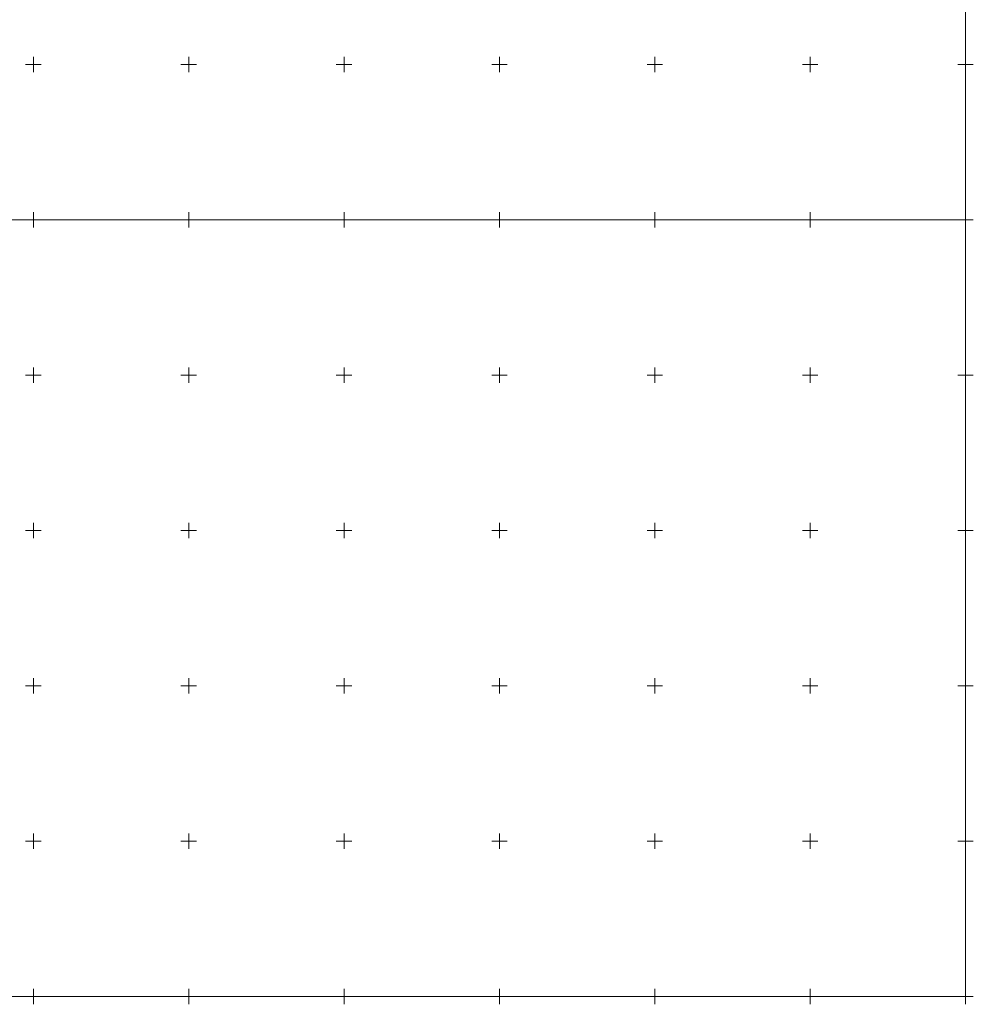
# Model space of a CAD drawing. Header units: metres. Extents: x 5598798 to 5599616, y 5661498 to 5662453.
# Tile 16 of 18: x 5599296 to 5599602, y 5661498 to 5661814. Entities that reach past the tile are written whole.
import ezdxf

# ---------------------------------------------------------------- set-up
doc = ezdxf.new("R2010")
doc.units = ezdxf.units.M
doc.header["$MEASUREMENT"] = 0
doc.linetypes.add('1', pattern=[0])
doc.layers.add('Podzial_sekcyjny_krzyze', color=7, linetype='1', lineweight=18)
doc.layers.add('Podzial_sekcyjny_podstawowy', color=7, linetype='1', lineweight=0)

msp = doc.modelspace()

# ---------------------------------------------------------------- linework, layer by layer
at = {"layer": 'Podzial_sekcyjny_krzyze'}
for p, q in [((5599300, 5661797.5), (5599300, 5661802.5)), ((5599350, 5661797.5), (5599350, 5661802.5)), ((5599400, 5661797.5), (5599400, 5661802.5)), ((5599450, 5661797.5), (5599450, 5661802.5)), ((5599500, 5661797.5), (5599500, 5661802.5)), ((5599550, 5661797.5), (5599550, 5661802.5)), ((5599600, 5661797.5), (5599600, 5661802.5)), ((5599297.5, 5661800), (5599302.5, 5661800)), ((5599347.5, 5661800), (5599352.5, 5661800)), ((5599397.5, 5661800), (5599402.5, 5661800)), ((5599447.5, 5661800), (5599452.5, 5661800)), ((5599497.5, 5661800), (5599502.5, 5661800)), ((5599547.5, 5661800), (5599552.5, 5661800)), ((5599597.5, 5661800), (5599602.5, 5661800)), ((5599300, 5661747.5), (5599300, 5661752.5)), ((5599350, 5661747.5), (5599350, 5661752.5)), ((5599400, 5661747.5), (5599400, 5661752.5)), ((5599450, 5661747.5), (5599450, 5661752.5)), ((5599500, 5661747.5), (5599500, 5661752.5)), ((5599550, 5661747.5), (5599550, 5661752.5)), ((5599600, 5661747.5), (5599600, 5661752.5)), ((5599297.5, 5661750), (5599302.5, 5661750)), ((5599347.5, 5661750), (5599352.5, 5661750)), ((5599397.5, 5661750), (5599402.5, 5661750)), ((5599447.5, 5661750), (5599452.5, 5661750)), ((5599497.5, 5661750), (5599502.5, 5661750)), ((5599547.5, 5661750), (5599552.5, 5661750)), ((5599597.5, 5661750), (5599602.5, 5661750)), ((5599297.5, 5661700), (5599302.5, 5661700)), ((5599300, 5661697.5), (5599300, 5661702.5)), ((5599347.5, 5661700), (5599352.5, 5661700)), ((5599350, 5661697.5), (5599350, 5661702.5)), ((5599397.5, 5661700), (5599402.5, 5661700)), ((5599400, 5661697.5), (5599400, 5661702.5)), ((5599447.5, 5661700), (5599452.5, 5661700)), ((5599450, 5661697.5), (5599450, 5661702.5)), ((5599497.5, 5661700), (5599502.5, 5661700)), ((5599500, 5661697.5), (5599500, 5661702.5)), ((5599547.5, 5661700), (5599552.5, 5661700)), ((5599550, 5661697.5), (5599550, 5661702.5)), ((5599597.5, 5661700), (5599602.5, 5661700)), ((5599600, 5661697.5), (5599600, 5661702.5)), ((5599300, 5661647.5), (5599300, 5661652.5)), ((5599350, 5661647.5), (5599350, 5661652.5)), ((5599400, 5661647.5), (5599400, 5661652.5)), ((5599450, 5661647.5), (5599450, 5661652.5)), ((5599500, 5661647.5), (5599500, 5661652.5)), ((5599550, 5661647.5), (5599550, 5661652.5)), ((5599600, 5661647.5), (5599600, 5661652.5)), ((5599297.5, 5661650), (5599302.5, 5661650)), ((5599347.5, 5661650), (5599352.5, 5661650)), ((5599397.5, 5661650), (5599402.5, 5661650)), ((5599447.5, 5661650), (5599452.5, 5661650)), ((5599497.5, 5661650), (5599502.5, 5661650)), ((5599547.5, 5661650), (5599552.5, 5661650)), ((5599597.5, 5661650), (5599602.5, 5661650)), ((5599300, 5661597.5), (5599300, 5661602.5)), ((5599350, 5661597.5), (5599350, 5661602.5)), ((5599400, 5661597.5), (5599400, 5661602.5)), ((5599450, 5661597.5), (5599450, 5661602.5)), ((5599500, 5661597.5), (5599500, 5661602.5)), ((5599550, 5661597.5), (5599550, 5661602.5)), ((5599600, 5661597.5), (5599600, 5661602.5)), ((5599297.5, 5661600), (5599302.5, 5661600)), ((5599347.5, 5661600), (5599352.5, 5661600)), ((5599397.5, 5661600), (5599402.5, 5661600)), ((5599447.5, 5661600), (5599452.5, 5661600)), ((5599497.5, 5661600), (5599502.5, 5661600)), ((5599547.5, 5661600), (5599552.5, 5661600)), ((5599597.5, 5661600), (5599602.5, 5661600)), ((5599300, 5661547.5), (5599300, 5661552.5)), ((5599350, 5661547.5), (5599350, 5661552.5)), ((5599400, 5661547.5), (5599400, 5661552.5)), ((5599450, 5661547.5), (5599450, 5661552.5)), ((5599500, 5661547.5), (5599500, 5661552.5)), ((5599550, 5661547.5), (5599550, 5661552.5)), ((5599600, 5661547.5), (5599600, 5661552.5)), ((5599297.5, 5661550), (5599302.5, 5661550)), ((5599347.5, 5661550), (5599352.5, 5661550)), ((5599397.5, 5661550), (5599402.5, 5661550)), ((5599447.5, 5661550), (5599452.5, 5661550)), ((5599497.5, 5661550), (5599502.5, 5661550)), ((5599547.5, 5661550), (5599552.5, 5661550)), ((5599597.5, 5661550), (5599602.5, 5661550)), ((5599297.5, 5661500), (5599302.5, 5661500)), ((5599300, 5661497.5), (5599300, 5661502.5)), ((5599347.5, 5661500), (5599352.5, 5661500)), ((5599350, 5661497.5), (5599350, 5661502.5)), ((5599397.5, 5661500), (5599402.5, 5661500)), ((5599400, 5661497.5), (5599400, 5661502.5)), ((5599447.5, 5661500), (5599452.5, 5661500)), ((5599450, 5661497.5), (5599450, 5661502.5)), ((5599497.5, 5661500), (5599502.5, 5661500)), ((5599500, 5661497.5), (5599500, 5661502.5)), ((5599547.5, 5661500), (5599552.5, 5661500)), ((5599550, 5661497.5), (5599550, 5661502.5)), ((5599597.5, 5661500), (5599602.5, 5661500)), ((5599600, 5661497.5), (5599600, 5661502.5))]:
    msp.add_line(p, q, dxfattribs=at)
at = {"layer": 'Podzial_sekcyjny_podstawowy'}
for p, q in [((5599600, 5661750), (5599600, 5662000)), ((5599200, 5661750), (5599600, 5661750)), ((5599600, 5661500), (5599600, 5661750)), ((5599200, 5661500), (5599600, 5661500))]:
    msp.add_line(p, q, dxfattribs=at)

doc.saveas('drawing.dxf')
